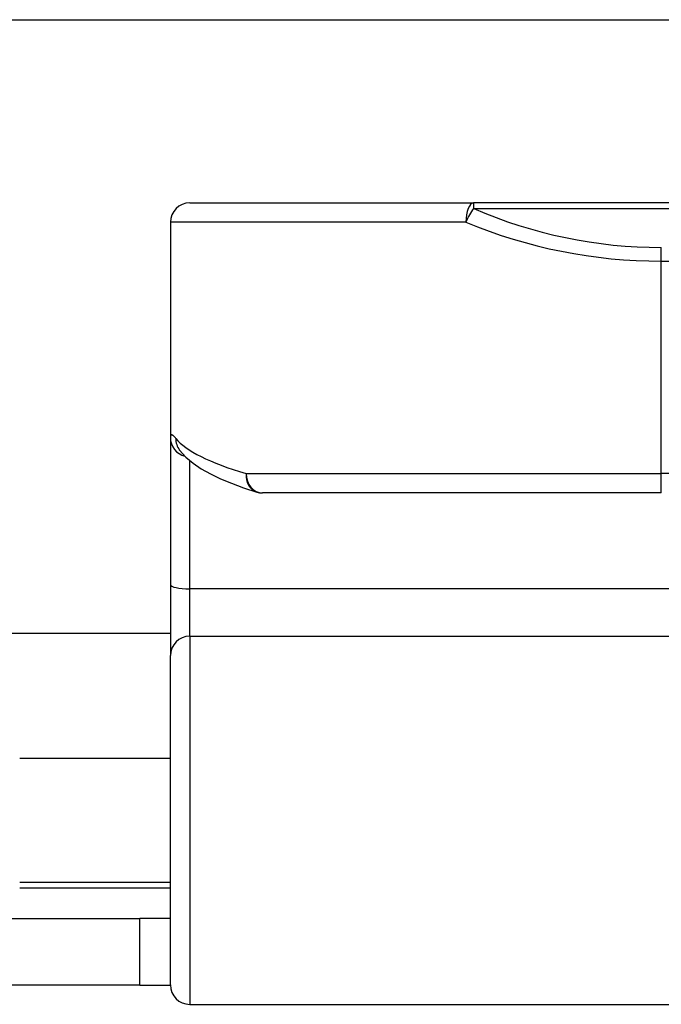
# Model space of a CAD drawing. Header units: inches. Extents: x 20 to 683, y 61 to 320.
# Tile 17 of 204: x 23.194 to 23.848, y 180.756 to 181.759. Entities that reach past the tile are written whole.
import ezdxf

# ---------------------------------------------------------------- set-up
doc = ezdxf.new("R2010")
doc.units = ezdxf.units.IN
doc.header["$MEASUREMENT"] = 0
doc.layers.add('Visible Edges(ANSI)', color=7, linetype='Continuous', lineweight=25)
doc.layers.add('Visible Tangent Edges(ANSI)', color=7, linetype='Continuous', lineweight=25)

msp = doc.modelspace()

# ---------------------------------------------------------------- linework, layer by layer
at = {"layer": 'Visible Edges(ANSI)'}
for p, q in [((21.2813, 181.7587), (91.2173, 181.7587)), ((23.3675, 181.5722), (23.6567, 181.5722)), ((25.5389, 181.5722), (23.6567, 181.5722)), ((23.3478, 181.5525), (23.3478, 181.3331)), ((23.3478, 181.3331), (23.3478, 181.1836)), ((23.3569, 181.3208), (23.3572, 181.3204)), ((23.8478, 181.277), (23.4416, 181.277)), ((23.3478, 181.1836), (23.3478, 181.1113)), ((23.3478, 181.1337), (21.2813, 181.1337)), ((23.3478, 180.7759), (23.3478, 181.1113)), ((23.1943, 181.0067), (23.3478, 181.0067)), ((23.1943, 180.8807), (23.3478, 180.8807)), ((23.0048, 180.8437), (23.3168, 180.8437)), ((23.3478, 180.8437), (23.3168, 180.8437)), ((23.3168, 180.7757), (23.3168, 180.8437)), ((23.3168, 180.7757), (23.0048, 180.7757)), ((23.3168, 180.7757), (23.3478, 180.7757)), ((23.3675, 180.7562), (23.9522, 180.7562))]:
    msp.add_line(p, q, dxfattribs=at)
at = {"layer": 'Visible Edges(ANSI)', "flags": 128}
msp.add_lwpolyline([(23.3572, 181.3204), (23.3635, 181.3134), (23.3709, 181.3073), (23.3792, 181.3016), (23.3885, 181.2964), (23.3988, 181.2914), (23.4101, 181.2867), (23.4224, 181.2822), (23.4358, 181.2778)], dxfattribs=at)
at = {"layer": 'Visible Edges(ANSI)'}
for centre, start, end in [((23.3675, 181.5525), 90, 180), ((23.4416, 181.2966), 252.9585, 270), ((23.3675, 180.7759), 180, 270)]:
    msp.add_arc(centre, 0.0197, start, end, dxfattribs=at)
at = {"layer": 'Visible Tangent Edges(ANSI)'}
for p, q in [((23.6567, 181.5722), (23.6567, 181.5665)), ((23.6567, 181.5665), (25.5389, 181.5665)), ((23.6489, 181.5525), (23.3478, 181.5525)), ((23.8478, 181.5129), (23.8478, 181.5268)), ((23.8478, 181.2966), (23.8478, 181.5129)), ((23.8478, 181.5129), (25.3478, 181.5129)), ((23.3675, 181.1792), (23.3675, 181.3099)), ((23.4249, 181.2966), (23.8478, 181.2966)), ((25.3478, 181.2966), (23.8478, 181.2966)), ((23.8478, 181.277), (23.8478, 181.2966)), ((23.9522, 181.1792), (23.3675, 181.1792)), ((23.3675, 181.131), (23.3675, 181.1792)), ((23.3675, 181.131), (23.3675, 180.7562)), ((23.3675, 181.131), (23.9522, 181.131)), ((23.1943, 180.8747), (23.3478, 180.8747))]:
    msp.add_line(p, q, dxfattribs=at)
at = {"layer": 'Visible Tangent Edges(ANSI)', "flags": 128}
msp.add_lwpolyline([(23.3533, 181.3324), (23.3529, 181.333), (23.3525, 181.3335), (23.3521, 181.3339), (23.3517, 181.3343), (23.3513, 181.3347), (23.351, 181.335), (23.3506, 181.3353), (23.3503, 181.3355), (23.35, 181.3357), (23.3497, 181.3359), (23.3495, 181.3359), (23.3492, 181.336), (23.349, 181.336), (23.3488, 181.336), (23.3486, 181.3359), (23.3485, 181.3358), (23.3483, 181.3356), (23.3482, 181.3354), (23.3481, 181.3351), (23.348, 181.3348), (23.3479, 181.3344), (23.3479, 181.334), (23.3479, 181.3336), (23.3478, 181.3331)], dxfattribs=at)
at = {"layer": 'Visible Tangent Edges(ANSI)'}
msp.add_arc((23.8478, 182.0071), 0.4803, 246.5561, 270, dxfattribs=at)
for centre, major_axis, ratio, start_param, end_param in [((23.6567, 181.5525), (0, 0.0197), 0.39785, 0, 1.570796), ((23.6567, 181.5525), (0.0078, 0.0181), 0.369668, 0.864875, 1.72975), ((23.8478, 181.9932), (0.5, 0), 0.96063, 4.303216, 4.712389), ((23.3675, 181.3331), (-0.0197, 0), 0.985236, 0, 1.320384), ((23.3728, 181.3324), (-0.0156, -0.012), 0.971402, 5.610492, 6.283185), ((23.8478, 181.3462), (-0.5, 0), 0.185699, 0.148494, 0.562654), ((23.4416, 181.2966), (-0.0058, -0.0188), 0.834757, 4.962887, 6.283185), ((23.4416, 181.2966), (0, -0.0197), 0.845842, 4.712389, 6.283185), ((23.3675, 181.1836), (-0.0197, 0), 0.225879, 0, 1.570796), ((23.3675, 181.1113), (-0.0197, 0), 0.998608, 4.712389, 6.283185)]:
    msp.add_ellipse(centre, major_axis=major_axis, ratio=ratio, start_param=start_param, end_param=end_param, dxfattribs=at)

doc.saveas('drawing.dxf')
